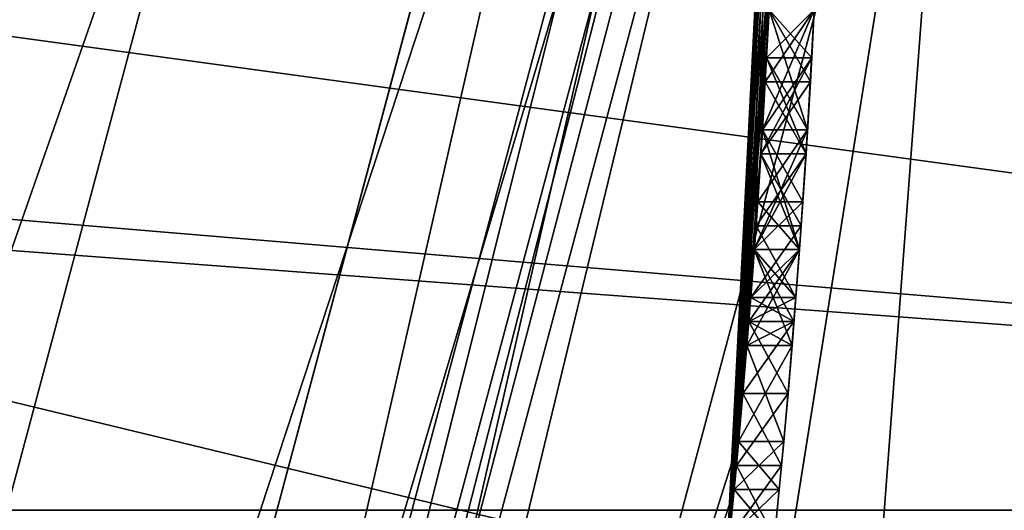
# Model space of a CAD drawing. Extents: x -50 to 50, y -119 to 244.
# Tile 82 of 112: x 22.3 to 24.49, y -2.33 to -1.25. Entities that reach past the tile are written whole.
import ezdxf

# ---------------------------------------------------------------- set-up
doc = ezdxf.new("R2010")
doc.units = 0
doc.header["$LTSCALE"] = 65.185185
for name, color, linetype in [('1038', 7, 'CONTINUOUS'), ('1045', 7, 'CONTINUOUS'), ('1083', 7, 'CONTINUOUS'), ('1108', 7, 'CONTINUOUS'), ('1114', 7, 'CONTINUOUS'), ('1115', 7, 'CONTINUOUS'), ('1129', 7, 'CONTINUOUS'), ('113', 7, 'CONTINUOUS'), ('1131', 7, 'CONTINUOUS'), ('1133', 7, 'CONTINUOUS'), ('1134', 7, 'CONTINUOUS'), ('1135', 7, 'CONTINUOUS'), ('1136', 7, 'CONTINUOUS'), ('114', 7, 'CONTINUOUS'), ('18', 7, 'CONTINUOUS'), ('3', 7, 'CONTINUOUS'), ('385', 7, 'CONTINUOUS'), ('394', 7, 'CONTINUOUS'), ('398', 7, 'CONTINUOUS'), ('399', 7, 'CONTINUOUS'), ('435', 7, 'CONTINUOUS'), ('446', 7, 'CONTINUOUS'), ('447', 7, 'CONTINUOUS'), ('448', 7, 'CONTINUOUS'), ('449', 7, 'CONTINUOUS'), ('453', 7, 'CONTINUOUS'), ('454', 7, 'CONTINUOUS'), ('455', 7, 'CONTINUOUS'), ('456', 7, 'CONTINUOUS'), ('457', 7, 'CONTINUOUS'), ('458', 7, 'CONTINUOUS'), ('459', 7, 'CONTINUOUS'), ('460', 7, 'CONTINUOUS'), ('461', 7, 'CONTINUOUS'), ('462', 7, 'CONTINUOUS'), ('463', 7, 'CONTINUOUS'), ('464', 7, 'CONTINUOUS'), ('5', 7, 'CONTINUOUS'), ('515', 7, 'CONTINUOUS'), ('516', 7, 'CONTINUOUS'), ('517', 7, 'CONTINUOUS'), ('521', 7, 'CONTINUOUS'), ('522', 7, 'CONTINUOUS'), ('523', 7, 'CONTINUOUS'), ('544', 7, 'CONTINUOUS'), ('545', 7, 'CONTINUOUS'), ('546', 7, 'CONTINUOUS'), ('556', 7, 'CONTINUOUS'), ('557', 7, 'CONTINUOUS'), ('558', 7, 'CONTINUOUS'), ('559', 7, 'CONTINUOUS'), ('560', 7, 'CONTINUOUS'), ('7', 7, 'CONTINUOUS')]:
    doc.layers.add(name, color=color, linetype=linetype)

msp = doc.modelspace()

# ---------------------------------------------------------------- linework, layer by layer
at = {"layer": '1038', "linetype": 'CONTINUOUS'}
for points in [[(23.9688, -1.2234, 41.5417), (23.9601, -1.383, 41.4375), (23.9688, -1.2234, 39.0417), (23.9688, -1.2234, 41.5417)], [(23.9688, -1.2234, 39.0417), (23.9601, -1.383, 41.4375), (23.9601, -1.383, 39.1459), (23.9688, -1.2234, 39.0417)], [(23.9601, -1.383, 41.4375), (23.9504, -1.5426, 41.3333), (23.9601, -1.383, 39.1459), (23.9601, -1.383, 41.4375)], [(23.9504, -1.5426, 41.3333), (23.9504, -1.5426, 39.25), (23.9601, -1.383, 39.1459), (23.9504, -1.5426, 41.3333)], [(23.9504, -1.5426, 41.3333), (23.9396, -1.7022, 41.1249), (23.9504, -1.5426, 39.25), (23.9504, -1.5426, 41.3333)], [(23.9504, -1.5426, 39.25), (23.9396, -1.7022, 41.1249), (23.9396, -1.7022, 39.4584), (23.9504, -1.5426, 39.25)], [(23.9396, -1.7022, 41.1249), (23.9277, -1.8617, 40.9167), (23.9396, -1.7022, 39.4584), (23.9396, -1.7022, 41.1249)], [(23.9277, -1.8617, 40.9167), (23.9277, -1.8617, 39.6667), (23.9396, -1.7022, 39.4584), (23.9277, -1.8617, 40.9167)], [(23.9277, -1.8617, 40.9167), (23.9235, -1.9149, 40.7083), (23.9277, -1.8617, 39.6667), (23.9277, -1.8617, 40.9167)], [(23.9277, -1.8617, 39.6667), (23.9235, -1.9149, 40.7083), (23.9235, -1.9149, 39.875), (23.9277, -1.8617, 39.6667)], [(23.9235, -1.9149, 40.7083), (23.9192, -1.9681, 40.5), (23.9235, -1.9149, 39.875), (23.9235, -1.9149, 40.7083)], [(23.9192, -1.9681, 40.5), (23.9192, -1.9681, 40.0833), (23.9235, -1.9149, 39.875), (23.9192, -1.9681, 40.5)]]:
    msp.add_3dface(points, dxfattribs=at)
at = {"layer": '1045', "linetype": 'CONTINUOUS'}
for points in [[(24.0689, -1.2234, 37.4792), (24.0633, -1.3298, 37.4792), (24.0689, -1.2234, 36.9583), (24.0689, -1.2234, 37.4792)], [(24.0633, -1.3298, 37.4792), (24.0633, -1.3298, 36.9583), (24.0689, -1.2234, 36.9583), (24.0633, -1.3298, 37.4792)], [(24.0633, -1.3298, 37.4792), (24.0506, -1.5426, 37.4271), (24.0633, -1.3298, 36.9583), (24.0633, -1.3298, 37.4792)], [(24.0506, -1.5426, 37.4271), (24.0539, -1.4894, 36.8541), (24.0633, -1.3298, 36.9583), (24.0506, -1.5426, 37.4271)], [(24.0506, -1.5426, 33.9896), (24.0633, -1.3298, 33.9375), (24.0539, -1.4894, 34.5625), (24.0506, -1.5426, 33.9896)], [(24.0633, -1.3298, 33.9375), (24.0633, -1.3298, 34.4583), (24.0539, -1.4894, 34.5625), (24.0633, -1.3298, 33.9375)], [(24.0506, -1.5426, 37.4271), (24.0435, -1.6489, 36.75), (24.0539, -1.4894, 36.8541), (24.0506, -1.5426, 37.4271)], [(24.0506, -1.5426, 33.9896), (24.0539, -1.4894, 34.5625), (24.0435, -1.6489, 34.6667), (24.0506, -1.5426, 33.9896)], [(24.0506, -1.5426, 37.4271), (24.036, -1.7553, 37.375), (24.0435, -1.6489, 36.75), (24.0506, -1.5426, 37.4271)], [(24.036, -1.7553, 34.0417), (24.0506, -1.5426, 33.9896), (24.0435, -1.6489, 34.6667), (24.036, -1.7553, 34.0417)], [(24.036, -1.7553, 37.375), (24.036, -1.7553, 36.5937), (24.0435, -1.6489, 36.75), (24.036, -1.7553, 37.375)], [(24.036, -1.7553, 34.0417), (24.0435, -1.6489, 34.6667), (24.036, -1.7553, 34.823), (24.036, -1.7553, 34.0417)], [(24.036, -1.7553, 37.375), (24.0195, -1.9682, 37.1665), (24.036, -1.7553, 36.5937), (24.036, -1.7553, 37.375)], [(24.0195, -1.9682, 37.1665), (24.028, -1.8617, 36.4375), (24.036, -1.7553, 36.5937), (24.0195, -1.9682, 37.1665)], [(24.0195, -1.9682, 34.2501), (24.036, -1.7553, 34.0417), (24.0195, -1.9681, 35.5), (24.0195, -1.9682, 34.2501)], [(24.036, -1.7553, 34.0417), (24.0238, -1.9149, 35.2396), (24.0195, -1.9681, 35.5), (24.036, -1.7553, 34.0417)], [(24.036, -1.7553, 34.0417), (24.028, -1.8617, 34.9792), (24.0238, -1.9149, 35.2396), (24.036, -1.7553, 34.0417)], [(24.036, -1.7553, 34.0417), (24.036, -1.7553, 34.823), (24.028, -1.8617, 34.9792), (24.036, -1.7553, 34.0417)], [(24.0195, -1.9682, 37.1665), (24.0238, -1.9149, 36.177), (24.028, -1.8617, 36.4375), (24.0195, -1.9682, 37.1665)], [(24.0195, -1.9682, 37.1665), (24.0195, -1.9681, 35.9167), (24.0238, -1.9149, 36.177), (24.0195, -1.9682, 37.1665)], [(24.0195, -1.9682, 34.2501), (24.0195, -1.9681, 35.5), (24.0011, -2.1809, 36.9583), (24.0195, -1.9682, 34.2501)], [(24.0195, -1.9681, 35.5), (24.0195, -1.9681, 35.9167), (24.0011, -2.1809, 36.9583), (24.0195, -1.9681, 35.5)], [(24.0195, -1.9682, 37.1665), (24.0011, -2.1809, 36.9583), (24.0195, -1.9681, 35.9167), (24.0195, -1.9682, 37.1665)], [(24.0011, -2.1809, 36.9583), (24.0011, -2.1809, 34.4583), (24.0195, -1.9682, 34.2501), (24.0011, -2.1809, 36.9583)], [(24.0011, -2.1809, 36.9583), (23.9912, -2.2873, 36.7499), (24.0011, -2.1809, 34.4583), (24.0011, -2.1809, 36.9583)], [(23.9912, -2.2873, 36.7499), (23.9912, -2.2873, 34.6667), (24.0011, -2.1809, 34.4583), (23.9912, -2.2873, 36.7499)], [(23.9912, -2.2873, 36.7499), (23.9808, -2.3936, 36.5417), (23.9912, -2.2873, 34.6667), (23.9912, -2.2873, 36.7499)], [(23.9808, -2.3936, 36.5417), (23.9808, -2.3936, 34.875), (23.9912, -2.2873, 34.6667), (23.9808, -2.3936, 36.5417)]]:
    msp.add_3dface(points, dxfattribs=at)
at = {"layer": '1083', "linetype": 'CONTINUOUS'}
for points in [[(17.7354, -1.3074, 52.03), (15, -2.3335, 51.3335), (30, 0, 52.3), (17.7354, -1.3074, 52.03)], [(30, 0, 52.3), (15, -2.3335, 51.3335), (30, -2.3335, 51.3335), (30, 0, 52.3)], [(18.3049, -0.7398, 52.216), (17.7354, -1.3074, 52.03), (30, 0, 52.3), (18.3049, -0.7398, 52.216)], [(18.5, 0, 45.7), (30, -2.3335, 46.6665), (18.3049, -0.7398, 45.784), (18.5, 0, 45.7)], [(30, 0, 45.7), (30, -2.3335, 46.6665), (18.5, 0, 45.7), (30, 0, 45.7)], [(18.3049, -0.7398, 45.784), (30, -2.3335, 46.6665), (17.7354, -1.3074, 45.97), (18.3049, -0.7398, 45.784)], [(30, -2.3335, 46.6665), (15, -2.3335, 46.6665), (16.2646, -1.3074, 45.97), (30, -2.3335, 46.6665)], [(17.7354, -1.3074, 45.97), (30, -2.3335, 46.6665), (16.2646, -1.3074, 45.97), (17.7354, -1.3074, 45.97)], [(15, -3.3, 49), (15, -2.3335, 46.6665), (30, -3.3, 49), (15, -3.3, 49)], [(30, -3.3, 49), (15, -2.3335, 46.6665), (30, -2.3335, 46.6665), (30, -3.3, 49)], [(15, -2.3335, 51.3335), (15, -3.3, 49), (30, -2.3335, 51.3335), (15, -2.3335, 51.3335)]]:
    msp.add_3dface(points, dxfattribs=at)
at = {"layer": '1108', "linetype": 'CONTINUOUS'}
for points in [[(24.4, 0, 7), (24.4, 0, 6), (21.131, -12.2, 6), (24.4, 0, 7)], [(24.4, 0, 7), (21.131, -12.2, 6), (21.131, -12.2, 7), (24.4, 0, 7)]]:
    msp.add_3dface(points, dxfattribs=at)
at = {"layer": '1114', "linetype": 'CONTINUOUS'}
for points in [[(48, 30, 6), (48, -70, 6), (23.3827, 13.5, 6), (48, 30, 6)], [(23.3827, 13.5, 6), (48, -70, 6), (27, 0, 6), (23.3827, 13.5, 6)], [(27, 0, 6), (48, -70, 6), (23.3827, -13.5, 6), (27, 0, 6)]]:
    msp.add_3dface(points, dxfattribs=at)
at = {"layer": '1115', "linetype": 'CONTINUOUS'}
for points in [[(24.4, 0, 7), (21.131, -12.2, 7), (48, 30, 7), (24.4, 0, 7)], [(21.131, -12.2, 7), (48, -70, 7), (48, 30, 7), (21.131, -12.2, 7)]]:
    msp.add_3dface(points, dxfattribs=at)
at = {"layer": '1129', "linetype": 'CONTINUOUS'}
for points in [[(21.1311, -12.1999, 4), (22.3434, -12.9001, 4), (24.4, 0, 4), (21.1311, -12.1999, 4)], [(22.3434, -12.9001, 4), (25.8, 0, 4), (24.4, 0, 4), (22.3434, -12.9001, 4)]]:
    msp.add_3dface(points, dxfattribs=at)
at = {"layer": '113', "linetype": 'CONTINUOUS'}
msp.add_3dface([(23.8, 0, 31), (20.6159, -11.8922, 31), (22.2, 0, 31), (23.8, 0, 31)], dxfattribs=at)
at = {"layer": '1131', "linetype": 'CONTINUOUS'}
for points in [[(24.4, 0, 2), (23.3827, -13.5, 2), (21.1311, -12.1999, 2), (24.4, 0, 2)], [(27, 0, 2), (23.3827, -13.5, 2), (24.4, 0, 2), (27, 0, 2)]]:
    msp.add_3dface(points, dxfattribs=at)
at = {"layer": '1133', "linetype": 'CONTINUOUS'}
for points in [[(25.8, 0, 4), (22.3434, -12.9001, 4), (25.8, 0, 6), (25.8, 0, 4)], [(25.8, 0, 6), (22.3434, -12.9001, 4), (22.3435, -12.9, 6), (25.8, 0, 6)]]:
    msp.add_3dface(points, dxfattribs=at)
at = {"layer": '1134', "linetype": 'CONTINUOUS'}
for points in [[(21.1311, -12.1999, 4), (24.4, 0, 4), (21.1311, -12.1999, 2), (21.1311, -12.1999, 4)], [(24.4, 0, 4), (24.4, 0, 2), (21.1311, -12.1999, 2), (24.4, 0, 4)]]:
    msp.add_3dface(points, dxfattribs=at)
at = {"layer": '1135', "linetype": 'CONTINUOUS'}
for points in [[(27, 0, 6), (23.3827, -13.5, 6), (27, 0, 2), (27, 0, 6)], [(23.3827, -13.5, 6), (23.3827, -13.5, 2), (27, 0, 2), (23.3827, -13.5, 6)]]:
    msp.add_3dface(points, dxfattribs=at)
at = {"layer": '1136', "linetype": 'CONTINUOUS'}
for points in [[(21.131, -12.2, 6), (24.4, 0, 6), (22.3435, -12.9, 6), (21.131, -12.2, 6)], [(24.4, 0, 6), (25.8, 0, 6), (22.3435, -12.9, 6), (24.4, 0, 6)]]:
    msp.add_3dface(points, dxfattribs=at)
at = {"layer": '114', "linetype": 'CONTINUOUS'}
for points in [[(-20.3561, -11.7422, 71), (23.5, 0, 71), (-23.5, 0, 71), (-20.3561, -11.7422, 71)], [(20.3561, -11.7422, 71), (23.5, 0, 71), (-20.3561, -11.7422, 71), (20.3561, -11.7422, 71)]]:
    msp.add_3dface(points, dxfattribs=at)
at = {"layer": '18', "linetype": 'CONTINUOUS'}
msp.add_3dface([(23.9, 0), (20.698, -11.95), (21.5, 0), (23.9, 0)], dxfattribs=at)
at = {"layer": '3', "linetype": 'CONTINUOUS'}
for points in [[(23.9, 0), (23.9, 0, 29), (20.698, -11.95, 29), (23.9, 0)], [(23.9, 0), (20.698, -11.95, 29), (20.698, -11.95), (23.9, 0)]]:
    msp.add_3dface(points, dxfattribs=at)
at = {"layer": '385', "linetype": 'CONTINUOUS'}
for points in [[(24, 0, 52.5), (24, 0, 70.5), (20.7846, -12, 70.5), (24, 0, 52.5)], [(24, 0, 52.5), (20.7846, -12, 70.5), (23.8721, -2.4749, 51.4748), (24, 0, 52.5)], [(24, 0, 31.2), (23.9007, -2.1809, 34.4583), (20.7846, -12, 31.2), (24, 0, 31.2)], [(24, 0, 41.4375), (24, 0, 45.5), (23.8721, -2.4749, 46.5252), (24, 0, 41.4375)], [(24, 0, 41.4375), (23.8721, -2.4749, 46.5252), (24, -0.0266, 41.3854), (24, 0, 41.4375)], [(23.9007, -2.1809, 34.4583), (24, 0, 31.2), (23.9192, -1.9682, 34.2501), (23.9007, -2.1809, 34.4583)], [(23.9192, -1.9682, 34.2501), (24, 0, 31.2), (23.9357, -1.7553, 34.0417), (23.9192, -1.9682, 34.2501)], [(23.9357, -1.7553, 34.0417), (24, 0, 31.2), (23.9504, -1.5426, 33.9896), (23.9357, -1.7553, 34.0417)], [(23.9504, -1.5426, 33.9896), (24, 0, 31.2), (23.9631, -1.3298, 33.9375), (23.9504, -1.5426, 33.9896)], [(23.9631, -1.3298, 33.9375), (24, 0, 31.2), (23.9631, -1.3298, 34.4583), (23.9631, -1.3298, 33.9375)], [(23.9631, -1.3298, 34.4583), (24, 0, 31.2), (23.9631, -1.3298, 36.9583), (23.9631, -1.3298, 34.4583)], [(23.9631, -1.3298, 36.9583), (24, 0, 31.2), (23.9688, -1.2234, 36.9583), (23.9631, -1.3298, 36.9583)], [(24, -0.0266, 41.3854), (23.8721, -2.4749, 46.5252), (23.9999, -0.0532, 41.3333), (24, -0.0266, 41.3854)], [(23.9999, -0.0532, 41.3333), (23.8721, -2.4749, 46.5252), (23.9998, -0.1064, 41.4375), (23.9999, -0.0532, 41.3333)], [(23.9998, -0.1064, 41.4375), (23.8721, -2.4749, 46.5252), (23.9995, -0.1596, 41.5417), (23.9998, -0.1064, 41.4375)], [(23.9995, -0.1596, 41.5417), (23.8721, -2.4749, 46.5252), (23.9979, -0.3192, 41.6979), (23.9995, -0.1596, 41.5417)], [(23.9979, -0.3192, 41.6979), (23.8721, -2.4749, 46.5252), (23.9952, -0.4787, 41.8542), (23.9979, -0.3192, 41.6979)], [(23.9952, -0.4787, 41.8542), (23.8721, -2.4749, 46.5252), (23.99, -0.6915, 41.9584), (23.9952, -0.4787, 41.8542)], [(23.99, -0.6915, 41.9584), (23.8721, -2.4749, 46.5252), (23.983, -0.9043, 42.0625), (23.99, -0.6915, 41.9584)], [(23.983, -0.9043, 42.0625), (23.8721, -2.4749, 46.5252), (23.9764, -1.0639, 42.0625), (23.983, -0.9043, 42.0625)], [(23.9764, -1.0639, 42.0625), (23.8721, -2.4749, 46.5252), (23.9688, -1.2234, 42.0625), (23.9764, -1.0639, 42.0625)], [(23.9688, -1.2234, 42.0625), (23.8721, -2.4749, 46.5252), (23.9537, -1.4895, 41.9583), (23.9688, -1.2234, 42.0625)], [(23.9631, -1.3298, 37.4792), (23.9688, -1.2234, 37.4792), (23.9537, -1.4895, 38.625), (23.9631, -1.3298, 37.4792)], [(23.9537, -1.4895, 38.625), (23.9688, -1.2234, 37.4792), (23.9688, -1.2234, 38.5208), (23.9537, -1.4895, 38.625)], [(23.9504, -1.5426, 37.4271), (23.9631, -1.3298, 37.4792), (23.9537, -1.4895, 38.625), (23.9504, -1.5426, 37.4271)], [(23.9537, -1.4894, 34.5625), (23.9631, -1.3298, 34.4583), (23.9537, -1.4894, 36.8541), (23.9537, -1.4894, 34.5625)], [(23.9537, -1.4894, 36.8541), (23.9631, -1.3298, 34.4583), (23.9631, -1.3298, 36.9583), (23.9537, -1.4894, 36.8541)], [(23.9537, -1.4895, 41.9583), (23.8721, -2.4749, 46.5252), (23.9357, -1.7553, 41.8542), (23.9537, -1.4895, 41.9583)], [(23.9357, -1.7553, 38.7292), (23.9504, -1.5426, 37.4271), (23.9537, -1.4895, 38.625), (23.9357, -1.7553, 38.7292)], [(23.9433, -1.6489, 34.6667), (23.9537, -1.4894, 34.5625), (23.9433, -1.6489, 36.75), (23.9433, -1.6489, 34.6667)], [(23.9433, -1.6489, 36.75), (23.9537, -1.4894, 34.5625), (23.9537, -1.4894, 36.8541), (23.9433, -1.6489, 36.75)], [(23.9357, -1.7553, 37.375), (23.9504, -1.5426, 37.4271), (23.9357, -1.7553, 38.7292), (23.9357, -1.7553, 37.375)], [(23.9357, -1.7553, 34.823), (23.9433, -1.6489, 34.6667), (23.9357, -1.7553, 36.5937), (23.9357, -1.7553, 34.823)], [(23.9357, -1.7553, 36.5937), (23.9433, -1.6489, 34.6667), (23.9433, -1.6489, 36.75), (23.9357, -1.7553, 36.5937)], [(23.9357, -1.7553, 41.8542), (23.8721, -2.4749, 46.5252), (23.9235, -1.915, 41.6978), (23.9357, -1.7553, 41.8542)], [(23.9192, -1.9682, 37.1665), (23.9357, -1.7553, 37.375), (23.9235, -1.915, 38.8855), (23.9192, -1.9682, 37.1665)], [(23.9235, -1.915, 38.8855), (23.9357, -1.7553, 37.375), (23.9357, -1.7553, 38.7292), (23.9235, -1.915, 38.8855)], [(23.9277, -1.8617, 34.9792), (23.9357, -1.7553, 34.823), (23.9277, -1.8617, 36.4375), (23.9277, -1.8617, 34.9792)], [(23.9277, -1.8617, 36.4375), (23.9357, -1.7553, 34.823), (23.9357, -1.7553, 36.5937), (23.9277, -1.8617, 36.4375)], [(23.9235, -1.9149, 35.2396), (23.9277, -1.8617, 34.9792), (23.9235, -1.9149, 36.177), (23.9235, -1.9149, 35.2396)], [(23.9235, -1.9149, 36.177), (23.9277, -1.8617, 34.9792), (23.9277, -1.8617, 36.4375), (23.9235, -1.9149, 36.177)], [(23.9235, -1.915, 41.6978), (23.8721, -2.4749, 46.5252), (23.9102, -2.0745, 41.5417), (23.9235, -1.915, 41.6978)], [(23.9102, -2.0745, 39.0417), (23.9192, -1.9682, 37.1665), (23.9235, -1.915, 38.8855), (23.9102, -2.0745, 39.0417)], [(23.9192, -1.9681, 35.5), (23.9235, -1.9149, 35.2396), (23.9192, -1.9681, 35.9167), (23.9192, -1.9681, 35.5)], [(23.9192, -1.9681, 35.9167), (23.9235, -1.9149, 35.2396), (23.9235, -1.9149, 36.177), (23.9192, -1.9681, 35.9167)], [(23.9007, -2.1809, 36.9583), (23.9192, -1.9682, 37.1665), (23.9102, -2.0745, 39.0417), (23.9007, -2.1809, 36.9583)], [(23.9102, -2.0745, 41.5417), (23.8721, -2.4749, 46.5252), (23.8958, -2.2341, 41.2811), (23.9102, -2.0745, 41.5417)], [(23.8958, -2.2341, 39.3022), (23.9007, -2.1809, 36.9583), (23.9102, -2.0745, 39.0417), (23.8958, -2.2341, 39.3022)], [(23.9007, -2.1809, 34.4583), (23.8908, -2.2873, 34.6667), (20.7846, -12, 31.2), (23.9007, -2.1809, 34.4583)], [(23.8908, -2.2873, 36.7499), (23.9007, -2.1809, 36.9583), (23.8958, -2.2341, 39.3022), (23.8908, -2.2873, 36.7499)], [(23.8958, -2.2341, 41.2811), (23.8721, -2.4749, 46.5252), (23.8803, -2.3936, 41.0208), (23.8958, -2.2341, 41.2811)], [(23.8803, -2.3936, 39.5625), (23.8908, -2.2873, 36.7499), (23.8958, -2.2341, 39.3022), (23.8803, -2.3936, 39.5625)], [(23.8908, -2.2873, 34.6667), (23.8803, -2.3936, 34.875), (20.7846, -12, 31.2), (23.8908, -2.2873, 34.6667)], [(23.8803, -2.3936, 36.5417), (23.8908, -2.2873, 36.7499), (23.8803, -2.3936, 39.5625), (23.8803, -2.3936, 36.5417)]]:
    msp.add_3dface(points, dxfattribs=at)
at = {"layer": '394', "linetype": 'CONTINUOUS'}
for points in [[(23.5, 0, 71), (20.3561, -11.7422, 71), (23.8536, 0, 70.8536), (23.5, 0, 71)], [(23.8536, 0, 70.8536), (20.3561, -11.7422, 71), (21.4913, -10.3497, 70.8536), (23.8536, 0, 70.8536)], [(20.7846, -12, 70.5), (24, 0, 70.5), (21.4913, -10.3497, 70.8536), (20.7846, -12, 70.5)], [(24, 0, 70.5), (23.8536, 0, 70.8536), (21.4913, -10.3497, 70.8536), (24, 0, 70.5)]]:
    msp.add_3dface(points, dxfattribs=at)
at = {"layer": '398', "linetype": 'CONTINUOUS'}
for points in [[(24, 0, 52.5), (23.8721, -2.4749, 51.4748), (18.5, -1.178, 52.2958), (24, 0, 52.5)], [(18.5, -1.178, 52.2958), (23.8721, -2.4749, 51.4748), (18.5, -3, 50.8028), (18.5, -1.178, 52.2958)]]:
    msp.add_3dface(points, dxfattribs=at)
at = {"layer": '399', "linetype": 'CONTINUOUS'}
for points in [[(23.8721, -2.4749, 46.5252), (24, 0, 45.5), (18.5, -1.178, 45.7042), (23.8721, -2.4749, 46.5252)], [(18.5, -3, 47.1972), (23.8721, -2.4749, 46.5252), (18.5, -1.178, 45.7042), (18.5, -3, 47.1972)]]:
    msp.add_3dface(points, dxfattribs=at)
at = {"layer": '435', "linetype": 'CONTINUOUS'}
for points in [[(20.6159, -11.8922, 31), (23.8, 0, 31), (20.7846, -12, 31.2), (20.6159, -11.8922, 31)], [(20.7846, -12, 31.2), (23.8, 0, 31), (23.9414, 0, 31.0586), (20.7846, -12, 31.2)], [(24, 0, 31.2), (20.7846, -12, 31.2), (23.9414, 0, 31.0586), (24, 0, 31.2)]]:
    msp.add_3dface(points, dxfattribs=at)
at = {"layer": '446', "linetype": 'CONTINUOUS'}
for points in [[(23.9688, -1.2234, 37.4792), (23.9631, -1.3298, 37.4792), (24.0689, -1.2234, 37.4792), (23.9688, -1.2234, 37.4792)], [(24.0689, -1.2234, 37.4792), (23.9631, -1.3298, 37.4792), (24.0633, -1.3298, 37.4792), (24.0689, -1.2234, 37.4792)]]:
    msp.add_3dface(points, dxfattribs=at)
at = {"layer": '447', "linetype": 'CONTINUOUS'}
for points in [[(23.9631, -1.3298, 37.4792), (23.9504, -1.5426, 37.4271), (24.0633, -1.3298, 37.4792), (23.9631, -1.3298, 37.4792)], [(24.0633, -1.3298, 37.4792), (23.9504, -1.5426, 37.4271), (24.0506, -1.5426, 37.4271), (24.0633, -1.3298, 37.4792)], [(23.9504, -1.5426, 37.4271), (23.9357, -1.7553, 37.375), (24.0506, -1.5426, 37.4271), (23.9504, -1.5426, 37.4271)], [(24.0506, -1.5426, 37.4271), (23.9357, -1.7553, 37.375), (24.036, -1.7553, 37.375), (24.0506, -1.5426, 37.4271)]]:
    msp.add_3dface(points, dxfattribs=at)
at = {"layer": '448', "linetype": 'CONTINUOUS'}
for points in [[(23.9357, -1.7553, 37.375), (23.9192, -1.9682, 37.1665), (24.036, -1.7553, 37.375), (23.9357, -1.7553, 37.375)], [(24.036, -1.7553, 37.375), (23.9192, -1.9682, 37.1665), (24.0195, -1.9682, 37.1665), (24.036, -1.7553, 37.375)], [(23.9192, -1.9682, 37.1665), (23.9007, -2.1809, 36.9583), (24.0195, -1.9682, 37.1665), (23.9192, -1.9682, 37.1665)], [(24.0195, -1.9682, 37.1665), (23.9007, -2.1809, 36.9583), (24.0011, -2.1809, 36.9583), (24.0195, -1.9682, 37.1665)]]:
    msp.add_3dface(points, dxfattribs=at)
at = {"layer": '449', "linetype": 'CONTINUOUS'}
for points in [[(23.9007, -2.1809, 36.9583), (23.8908, -2.2873, 36.7499), (24.0011, -2.1809, 36.9583), (23.9007, -2.1809, 36.9583)], [(24.0011, -2.1809, 36.9583), (23.8908, -2.2873, 36.7499), (23.9912, -2.2873, 36.7499), (24.0011, -2.1809, 36.9583)], [(23.8908, -2.2873, 36.7499), (23.8803, -2.3936, 36.5417), (23.9912, -2.2873, 36.7499), (23.8908, -2.2873, 36.7499)], [(23.9912, -2.2873, 36.7499), (23.8803, -2.3936, 36.5417), (23.9808, -2.3936, 36.5417), (23.9912, -2.2873, 36.7499)]]:
    msp.add_3dface(points, dxfattribs=at)
at = {"layer": '453', "linetype": 'CONTINUOUS'}
for points in [[(23.8908, -2.2873, 34.6667), (23.9007, -2.1809, 34.4583), (23.9912, -2.2873, 34.6667), (23.8908, -2.2873, 34.6667)], [(23.9912, -2.2873, 34.6667), (23.9007, -2.1809, 34.4583), (24.0011, -2.1809, 34.4583), (23.9912, -2.2873, 34.6667)], [(23.8803, -2.3936, 34.875), (23.8908, -2.2873, 34.6667), (23.9808, -2.3936, 34.875), (23.8803, -2.3936, 34.875)], [(23.9808, -2.3936, 34.875), (23.8908, -2.2873, 34.6667), (23.9912, -2.2873, 34.6667), (23.9808, -2.3936, 34.875)]]:
    msp.add_3dface(points, dxfattribs=at)
at = {"layer": '454', "linetype": 'CONTINUOUS'}
for points in [[(23.9192, -1.9682, 34.2501), (23.9357, -1.7553, 34.0417), (24.0195, -1.9682, 34.2501), (23.9192, -1.9682, 34.2501)], [(24.0195, -1.9682, 34.2501), (23.9357, -1.7553, 34.0417), (24.036, -1.7553, 34.0417), (24.0195, -1.9682, 34.2501)], [(23.9007, -2.1809, 34.4583), (23.9192, -1.9682, 34.2501), (24.0011, -2.1809, 34.4583), (23.9007, -2.1809, 34.4583)], [(24.0011, -2.1809, 34.4583), (23.9192, -1.9682, 34.2501), (24.0195, -1.9682, 34.2501), (24.0011, -2.1809, 34.4583)]]:
    msp.add_3dface(points, dxfattribs=at)
at = {"layer": '455', "linetype": 'CONTINUOUS'}
for points in [[(23.9504, -1.5426, 33.9896), (23.9631, -1.3298, 33.9375), (24.0506, -1.5426, 33.9896), (23.9504, -1.5426, 33.9896)], [(24.0506, -1.5426, 33.9896), (23.9631, -1.3298, 33.9375), (24.0633, -1.3298, 33.9375), (24.0506, -1.5426, 33.9896)], [(23.9357, -1.7553, 34.0417), (23.9504, -1.5426, 33.9896), (24.036, -1.7553, 34.0417), (23.9357, -1.7553, 34.0417)], [(24.036, -1.7553, 34.0417), (23.9504, -1.5426, 33.9896), (24.0506, -1.5426, 33.9896), (24.036, -1.7553, 34.0417)]]:
    msp.add_3dface(points, dxfattribs=at)
at = {"layer": '456', "linetype": 'CONTINUOUS'}
for points in [[(23.9631, -1.3298, 33.9375), (23.9631, -1.3298, 34.4583), (24.0633, -1.3298, 33.9375), (23.9631, -1.3298, 33.9375)], [(24.0633, -1.3298, 33.9375), (23.9631, -1.3298, 34.4583), (24.0633, -1.3298, 34.4583), (24.0633, -1.3298, 33.9375)]]:
    msp.add_3dface(points, dxfattribs=at)
at = {"layer": '457', "linetype": 'CONTINUOUS'}
for points in [[(23.9631, -1.3298, 34.4583), (23.9537, -1.4894, 34.5625), (24.0633, -1.3298, 34.4583), (23.9631, -1.3298, 34.4583)], [(24.0633, -1.3298, 34.4583), (23.9537, -1.4894, 34.5625), (24.0539, -1.4894, 34.5625), (24.0633, -1.3298, 34.4583)], [(23.9537, -1.4894, 34.5625), (23.9433, -1.6489, 34.6667), (24.0539, -1.4894, 34.5625), (23.9537, -1.4894, 34.5625)], [(24.0539, -1.4894, 34.5625), (23.9433, -1.6489, 34.6667), (24.0435, -1.6489, 34.6667), (24.0539, -1.4894, 34.5625)]]:
    msp.add_3dface(points, dxfattribs=at)
at = {"layer": '458', "linetype": 'CONTINUOUS'}
for points in [[(23.9433, -1.6489, 34.6667), (23.9357, -1.7553, 34.823), (24.0435, -1.6489, 34.6667), (23.9433, -1.6489, 34.6667)], [(24.0435, -1.6489, 34.6667), (23.9357, -1.7553, 34.823), (24.036, -1.7553, 34.823), (24.0435, -1.6489, 34.6667)], [(23.9357, -1.7553, 34.823), (23.9277, -1.8617, 34.9792), (24.036, -1.7553, 34.823), (23.9357, -1.7553, 34.823)], [(24.036, -1.7553, 34.823), (23.9277, -1.8617, 34.9792), (24.028, -1.8617, 34.9792), (24.036, -1.7553, 34.823)]]:
    msp.add_3dface(points, dxfattribs=at)
at = {"layer": '459', "linetype": 'CONTINUOUS'}
for points in [[(23.9277, -1.8617, 34.9792), (23.9235, -1.9149, 35.2396), (24.028, -1.8617, 34.9792), (23.9277, -1.8617, 34.9792)], [(24.028, -1.8617, 34.9792), (23.9235, -1.9149, 35.2396), (24.0238, -1.9149, 35.2396), (24.028, -1.8617, 34.9792)], [(23.9235, -1.9149, 35.2396), (23.9192, -1.9681, 35.5), (24.0238, -1.9149, 35.2396), (23.9235, -1.9149, 35.2396)], [(24.0238, -1.9149, 35.2396), (23.9192, -1.9681, 35.5), (24.0195, -1.9681, 35.5), (24.0238, -1.9149, 35.2396)]]:
    msp.add_3dface(points, dxfattribs=at)
at = {"layer": '460', "linetype": 'CONTINUOUS'}
for points in [[(23.9192, -1.9681, 35.5), (23.9192, -1.9681, 35.9167), (24.0195, -1.9681, 35.5), (23.9192, -1.9681, 35.5)], [(24.0195, -1.9681, 35.5), (23.9192, -1.9681, 35.9167), (24.0195, -1.9681, 35.9167), (24.0195, -1.9681, 35.5)]]:
    msp.add_3dface(points, dxfattribs=at)
at = {"layer": '461', "linetype": 'CONTINUOUS'}
for points in [[(23.9235, -1.9149, 36.177), (23.9277, -1.8617, 36.4375), (24.0238, -1.9149, 36.177), (23.9235, -1.9149, 36.177)], [(24.0238, -1.9149, 36.177), (23.9277, -1.8617, 36.4375), (24.028, -1.8617, 36.4375), (24.0238, -1.9149, 36.177)], [(23.9192, -1.9681, 35.9167), (23.9235, -1.9149, 36.177), (24.0195, -1.9681, 35.9167), (23.9192, -1.9681, 35.9167)], [(24.0195, -1.9681, 35.9167), (23.9235, -1.9149, 36.177), (24.0238, -1.9149, 36.177), (24.0195, -1.9681, 35.9167)]]:
    msp.add_3dface(points, dxfattribs=at)
at = {"layer": '462', "linetype": 'CONTINUOUS'}
for points in [[(23.9357, -1.7553, 36.5937), (23.9433, -1.6489, 36.75), (24.036, -1.7553, 36.5937), (23.9357, -1.7553, 36.5937)], [(24.036, -1.7553, 36.5937), (23.9433, -1.6489, 36.75), (24.0435, -1.6489, 36.75), (24.036, -1.7553, 36.5937)], [(23.9277, -1.8617, 36.4375), (23.9357, -1.7553, 36.5937), (24.028, -1.8617, 36.4375), (23.9277, -1.8617, 36.4375)], [(24.028, -1.8617, 36.4375), (23.9357, -1.7553, 36.5937), (24.036, -1.7553, 36.5937), (24.028, -1.8617, 36.4375)]]:
    msp.add_3dface(points, dxfattribs=at)
at = {"layer": '463', "linetype": 'CONTINUOUS'}
for points in [[(23.9537, -1.4894, 36.8541), (23.9631, -1.3298, 36.9583), (24.0539, -1.4894, 36.8541), (23.9537, -1.4894, 36.8541)], [(24.0539, -1.4894, 36.8541), (23.9631, -1.3298, 36.9583), (24.0633, -1.3298, 36.9583), (24.0539, -1.4894, 36.8541)], [(23.9433, -1.6489, 36.75), (23.9537, -1.4894, 36.8541), (24.0435, -1.6489, 36.75), (23.9433, -1.6489, 36.75)], [(24.0435, -1.6489, 36.75), (23.9537, -1.4894, 36.8541), (24.0539, -1.4894, 36.8541), (24.0435, -1.6489, 36.75)]]:
    msp.add_3dface(points, dxfattribs=at)
at = {"layer": '464', "linetype": 'CONTINUOUS'}
for points in [[(23.9631, -1.3298, 36.9583), (23.9688, -1.2234, 36.9583), (24.0633, -1.3298, 36.9583), (23.9631, -1.3298, 36.9583)], [(24.0633, -1.3298, 36.9583), (23.9688, -1.2234, 36.9583), (24.0689, -1.2234, 36.9583), (24.0633, -1.3298, 36.9583)]]:
    msp.add_3dface(points, dxfattribs=at)
at = {"layer": '5', "linetype": 'CONTINUOUS'}
for points in [[(19.8363, -11.4424, 30), (22.9, 0, 30), (19.0525, -11.0001, 30), (19.8363, -11.4424, 30)], [(22.9, 0, 30), (22, 0, 30), (19.0525, -11.0001, 30), (22.9, 0, 30)]]:
    msp.add_3dface(points, dxfattribs=at)
at = {"layer": '515', "linetype": 'CONTINUOUS'}
for points in [[(23.9688, -1.2234, 42.0625), (23.9537, -1.4895, 41.9583), (24.0689, -1.2234, 42.0625), (23.9688, -1.2234, 42.0625)], [(24.0689, -1.2234, 42.0625), (23.9537, -1.4895, 41.9583), (24.0539, -1.4895, 41.9583), (24.0689, -1.2234, 42.0625)], [(23.9537, -1.4895, 41.9583), (23.9357, -1.7553, 41.8542), (24.0539, -1.4895, 41.9583), (23.9537, -1.4895, 41.9583)], [(24.0539, -1.4895, 41.9583), (23.9357, -1.7553, 41.8542), (24.036, -1.7553, 41.8542), (24.0539, -1.4895, 41.9583)]]:
    msp.add_3dface(points, dxfattribs=at)
at = {"layer": '516', "linetype": 'CONTINUOUS'}
for points in [[(23.9357, -1.7553, 41.8542), (23.9235, -1.915, 41.6978), (24.036, -1.7553, 41.8542), (23.9357, -1.7553, 41.8542)], [(24.036, -1.7553, 41.8542), (23.9235, -1.915, 41.6978), (24.0238, -1.915, 41.6979), (24.036, -1.7553, 41.8542)], [(23.9235, -1.915, 41.6978), (23.9102, -2.0745, 41.5417), (24.0238, -1.915, 41.6979), (23.9235, -1.915, 41.6978)], [(24.0238, -1.915, 41.6979), (23.9102, -2.0745, 41.5417), (24.0106, -2.0745, 41.5417), (24.0238, -1.915, 41.6979)]]:
    msp.add_3dface(points, dxfattribs=at)
at = {"layer": '517', "linetype": 'CONTINUOUS'}
for points in [[(23.9102, -2.0745, 41.5417), (23.8958, -2.2341, 41.2811), (24.0106, -2.0745, 41.5417), (23.9102, -2.0745, 41.5417)], [(24.0106, -2.0745, 41.5417), (23.8958, -2.2341, 41.2811), (23.9962, -2.2341, 41.2811), (24.0106, -2.0745, 41.5417)], [(23.8958, -2.2341, 41.2811), (23.8803, -2.3936, 41.0208), (23.9962, -2.2341, 41.2811), (23.8958, -2.2341, 41.2811)], [(23.9962, -2.2341, 41.2811), (23.8803, -2.3936, 41.0208), (23.9808, -2.3936, 41.0208), (23.9962, -2.2341, 41.2811)]]:
    msp.add_3dface(points, dxfattribs=at)
at = {"layer": '521', "linetype": 'CONTINUOUS'}
for points in [[(23.8958, -2.2341, 39.3022), (23.9102, -2.0745, 39.0417), (23.9962, -2.2341, 39.3022), (23.8958, -2.2341, 39.3022)], [(23.9962, -2.2341, 39.3022), (23.9102, -2.0745, 39.0417), (24.0106, -2.0745, 39.0417), (23.9962, -2.2341, 39.3022)], [(23.8803, -2.3936, 39.5625), (23.8958, -2.2341, 39.3022), (23.9808, -2.3936, 39.5625), (23.8803, -2.3936, 39.5625)], [(23.9808, -2.3936, 39.5625), (23.8958, -2.2341, 39.3022), (23.9962, -2.2341, 39.3022), (23.9808, -2.3936, 39.5625)]]:
    msp.add_3dface(points, dxfattribs=at)
at = {"layer": '522', "linetype": 'CONTINUOUS'}
for points in [[(23.9235, -1.915, 38.8855), (23.9357, -1.7553, 38.7292), (24.0238, -1.915, 38.8855), (23.9235, -1.915, 38.8855)], [(24.0238, -1.915, 38.8855), (23.9357, -1.7553, 38.7292), (24.036, -1.7553, 38.7292), (24.0238, -1.915, 38.8855)], [(23.9102, -2.0745, 39.0417), (23.9235, -1.915, 38.8855), (24.0106, -2.0745, 39.0417), (23.9102, -2.0745, 39.0417)], [(24.0106, -2.0745, 39.0417), (23.9235, -1.915, 38.8855), (24.0238, -1.915, 38.8855), (24.0106, -2.0745, 39.0417)]]:
    msp.add_3dface(points, dxfattribs=at)
at = {"layer": '523', "linetype": 'CONTINUOUS'}
for points in [[(23.9537, -1.4895, 38.625), (23.9688, -1.2234, 38.5208), (24.0539, -1.4895, 38.625), (23.9537, -1.4895, 38.625)], [(24.0539, -1.4895, 38.625), (23.9688, -1.2234, 38.5208), (24.0689, -1.2234, 38.5208), (24.0539, -1.4895, 38.625)], [(23.9357, -1.7553, 38.7292), (23.9537, -1.4895, 38.625), (24.036, -1.7553, 38.7292), (23.9357, -1.7553, 38.7292)], [(24.036, -1.7553, 38.7292), (23.9537, -1.4895, 38.625), (24.0539, -1.4895, 38.625), (24.036, -1.7553, 38.7292)]]:
    msp.add_3dface(points, dxfattribs=at)
at = {"layer": '544', "linetype": 'CONTINUOUS'}
for points in [[(23.9277, -1.8617, 40.9167), (24.0238, -1.9149, 40.7083), (23.9235, -1.9149, 40.7083), (23.9277, -1.8617, 40.9167)], [(24.028, -1.8617, 40.9167), (24.0238, -1.9149, 40.7083), (23.9277, -1.8617, 40.9167), (24.028, -1.8617, 40.9167)], [(24.0195, -1.9681, 40.5), (23.9192, -1.9681, 40.5), (23.9235, -1.9149, 40.7083), (24.0195, -1.9681, 40.5)], [(24.0238, -1.9149, 40.7083), (24.0195, -1.9681, 40.5), (23.9235, -1.9149, 40.7083), (24.0238, -1.9149, 40.7083)]]:
    msp.add_3dface(points, dxfattribs=at)
at = {"layer": '545', "linetype": 'CONTINUOUS'}
for points in [[(23.9504, -1.5426, 41.3333), (24.0398, -1.7022, 41.1249), (23.9396, -1.7022, 41.1249), (23.9504, -1.5426, 41.3333)], [(24.0506, -1.5426, 41.3333), (24.0398, -1.7022, 41.1249), (23.9504, -1.5426, 41.3333), (24.0506, -1.5426, 41.3333)], [(24.028, -1.8617, 40.9167), (23.9277, -1.8617, 40.9167), (23.9396, -1.7022, 41.1249), (24.028, -1.8617, 40.9167)], [(24.0398, -1.7022, 41.1249), (24.028, -1.8617, 40.9167), (23.9396, -1.7022, 41.1249), (24.0398, -1.7022, 41.1249)]]:
    msp.add_3dface(points, dxfattribs=at)
at = {"layer": '546', "linetype": 'CONTINUOUS'}
for points in [[(23.9688, -1.2234, 41.5417), (24.0603, -1.383, 41.4375), (23.9601, -1.383, 41.4375), (23.9688, -1.2234, 41.5417)], [(24.0689, -1.2234, 41.5417), (24.0603, -1.383, 41.4375), (23.9688, -1.2234, 41.5417), (24.0689, -1.2234, 41.5417)], [(24.0506, -1.5426, 41.3333), (23.9504, -1.5426, 41.3333), (23.9601, -1.383, 41.4375), (24.0506, -1.5426, 41.3333)], [(24.0603, -1.383, 41.4375), (24.0506, -1.5426, 41.3333), (23.9601, -1.383, 41.4375), (24.0603, -1.383, 41.4375)]]:
    msp.add_3dface(points, dxfattribs=at)
at = {"layer": '556', "linetype": 'CONTINUOUS'}
for points in [[(24.0689, -1.2234, 39.0417), (23.9688, -1.2234, 39.0417), (23.9601, -1.383, 39.1459), (24.0689, -1.2234, 39.0417)], [(24.0689, -1.2234, 39.0417), (23.9601, -1.383, 39.1459), (24.0603, -1.383, 39.1459), (24.0689, -1.2234, 39.0417)], [(23.9601, -1.383, 39.1459), (23.9504, -1.5426, 39.25), (24.0603, -1.383, 39.1459), (23.9601, -1.383, 39.1459)], [(24.0603, -1.383, 39.1459), (23.9504, -1.5426, 39.25), (24.0506, -1.5426, 39.25), (24.0603, -1.383, 39.1459)]]:
    msp.add_3dface(points, dxfattribs=at)
at = {"layer": '557', "linetype": 'CONTINUOUS'}
for points in [[(24.0506, -1.5426, 39.25), (23.9504, -1.5426, 39.25), (23.9396, -1.7022, 39.4584), (24.0506, -1.5426, 39.25)], [(24.0506, -1.5426, 39.25), (23.9396, -1.7022, 39.4584), (24.0398, -1.7022, 39.4584), (24.0506, -1.5426, 39.25)], [(23.9396, -1.7022, 39.4584), (23.9277, -1.8617, 39.6667), (24.0398, -1.7022, 39.4584), (23.9396, -1.7022, 39.4584)], [(24.0398, -1.7022, 39.4584), (23.9277, -1.8617, 39.6667), (24.028, -1.8617, 39.6667), (24.0398, -1.7022, 39.4584)]]:
    msp.add_3dface(points, dxfattribs=at)
at = {"layer": '558', "linetype": 'CONTINUOUS'}
for points in [[(24.028, -1.8617, 39.6667), (23.9277, -1.8617, 39.6667), (23.9235, -1.9149, 39.875), (24.028, -1.8617, 39.6667)], [(24.028, -1.8617, 39.6667), (23.9235, -1.9149, 39.875), (24.0238, -1.9149, 39.875), (24.028, -1.8617, 39.6667)], [(23.9235, -1.9149, 39.875), (23.9192, -1.9681, 40.0833), (24.0238, -1.9149, 39.875), (23.9235, -1.9149, 39.875)], [(24.0238, -1.9149, 39.875), (23.9192, -1.9681, 40.0833), (24.0195, -1.9681, 40.0833), (24.0238, -1.9149, 39.875)]]:
    msp.add_3dface(points, dxfattribs=at)
at = {"layer": '559', "linetype": 'CONTINUOUS'}
for points in [[(23.9192, -1.9681, 40.5), (24.0195, -1.9681, 40.5), (24.0195, -1.9681, 40.0833), (23.9192, -1.9681, 40.5)], [(23.9192, -1.9681, 40.0833), (23.9192, -1.9681, 40.5), (24.0195, -1.9681, 40.0833), (23.9192, -1.9681, 40.0833)]]:
    msp.add_3dface(points, dxfattribs=at)
at = {"layer": '560', "color": 7, "linetype": 'CONTINUOUS'}
for points in [[(24.0689, -1.2234, 42.0625), (24.0539, -1.4895, 41.9583), (24.0689, -1.2234, 41.5417), (24.0689, -1.2234, 42.0625)], [(24.0539, -1.4895, 41.9583), (24.0603, -1.383, 41.4375), (24.0689, -1.2234, 41.5417), (24.0539, -1.4895, 41.9583)], [(24.0539, -1.4895, 38.625), (24.0689, -1.2234, 38.5208), (24.0603, -1.383, 39.1459), (24.0539, -1.4895, 38.625)], [(24.0689, -1.2234, 38.5208), (24.0689, -1.2234, 39.0417), (24.0603, -1.383, 39.1459), (24.0689, -1.2234, 38.5208)], [(24.0539, -1.4895, 41.9583), (24.0506, -1.5426, 41.3333), (24.0603, -1.383, 41.4375), (24.0539, -1.4895, 41.9583)], [(24.0539, -1.4895, 38.625), (24.0603, -1.383, 39.1459), (24.0506, -1.5426, 39.25), (24.0539, -1.4895, 38.625)], [(24.0539, -1.4895, 41.9583), (24.036, -1.7553, 41.8542), (24.0506, -1.5426, 41.3333), (24.0539, -1.4895, 41.9583)], [(24.036, -1.7553, 38.7292), (24.0539, -1.4895, 38.625), (24.0398, -1.7022, 39.4584), (24.036, -1.7553, 38.7292)], [(24.0539, -1.4895, 38.625), (24.0506, -1.5426, 39.25), (24.0398, -1.7022, 39.4584), (24.0539, -1.4895, 38.625)], [(24.036, -1.7553, 41.8542), (24.0398, -1.7022, 41.1249), (24.0506, -1.5426, 41.3333), (24.036, -1.7553, 41.8542)], [(24.036, -1.7553, 41.8542), (24.028, -1.8617, 40.9167), (24.0398, -1.7022, 41.1249), (24.036, -1.7553, 41.8542)], [(24.036, -1.7553, 38.7292), (24.0398, -1.7022, 39.4584), (24.028, -1.8617, 39.6667), (24.036, -1.7553, 38.7292)], [(24.036, -1.7553, 41.8542), (24.0238, -1.915, 41.6979), (24.028, -1.8617, 40.9167), (24.036, -1.7553, 41.8542)], [(24.0238, -1.915, 38.8855), (24.036, -1.7553, 38.7292), (24.0238, -1.9149, 39.875), (24.0238, -1.915, 38.8855)], [(24.036, -1.7553, 38.7292), (24.028, -1.8617, 39.6667), (24.0238, -1.9149, 39.875), (24.036, -1.7553, 38.7292)], [(24.0238, -1.915, 41.6979), (24.0238, -1.9149, 40.7083), (24.028, -1.8617, 40.9167), (24.0238, -1.915, 41.6979)], [(24.0238, -1.915, 41.6979), (24.0106, -2.0745, 41.5417), (24.0195, -1.9681, 40.5), (24.0238, -1.915, 41.6979)], [(24.0106, -2.0745, 41.5417), (24.0106, -2.0745, 39.0417), (24.0238, -1.915, 38.8855), (24.0106, -2.0745, 41.5417)], [(24.0106, -2.0745, 41.5417), (24.0238, -1.915, 38.8855), (24.0195, -1.9681, 40.0833), (24.0106, -2.0745, 41.5417)], [(24.0238, -1.915, 41.6979), (24.0195, -1.9681, 40.5), (24.0238, -1.9149, 40.7083), (24.0238, -1.915, 41.6979)], [(24.0238, -1.915, 38.8855), (24.0238, -1.9149, 39.875), (24.0195, -1.9681, 40.0833), (24.0238, -1.915, 38.8855)], [(24.0195, -1.9681, 40.5), (24.0106, -2.0745, 41.5417), (24.0195, -1.9681, 40.0833), (24.0195, -1.9681, 40.5)], [(24.0106, -2.0745, 41.5417), (23.9962, -2.2341, 41.2811), (24.0106, -2.0745, 39.0417), (24.0106, -2.0745, 41.5417)], [(23.9962, -2.2341, 41.2811), (23.9962, -2.2341, 39.3022), (24.0106, -2.0745, 39.0417), (23.9962, -2.2341, 41.2811)], [(23.9962, -2.2341, 41.2811), (23.9808, -2.3936, 41.0208), (23.9962, -2.2341, 39.3022), (23.9962, -2.2341, 41.2811)], [(23.9808, -2.3936, 41.0208), (23.9808, -2.3936, 39.5625), (23.9962, -2.2341, 39.3022), (23.9808, -2.3936, 41.0208)]]:
    msp.add_3dface(points, dxfattribs=at)
at = {"layer": '7', "linetype": 'CONTINUOUS'}
for points in [[(22.9, 0, 30), (19.8363, -11.4424, 30), (23.6071, 0, 29.7071), (22.9, 0, 30)], [(20.698, -11.95, 29), (23.9, 0, 29), (21.2693, -10.2427, 29.7071), (20.698, -11.95, 29)], [(23.9, 0, 29), (23.6071, 0, 29.7071), (21.2693, -10.2427, 29.7071), (23.9, 0, 29)], [(23.6071, 0, 29.7071), (19.8363, -11.4424, 30), (21.2693, -10.2427, 29.7071), (23.6071, 0, 29.7071)]]:
    msp.add_3dface(points, dxfattribs=at)

doc.saveas('drawing.dxf')
